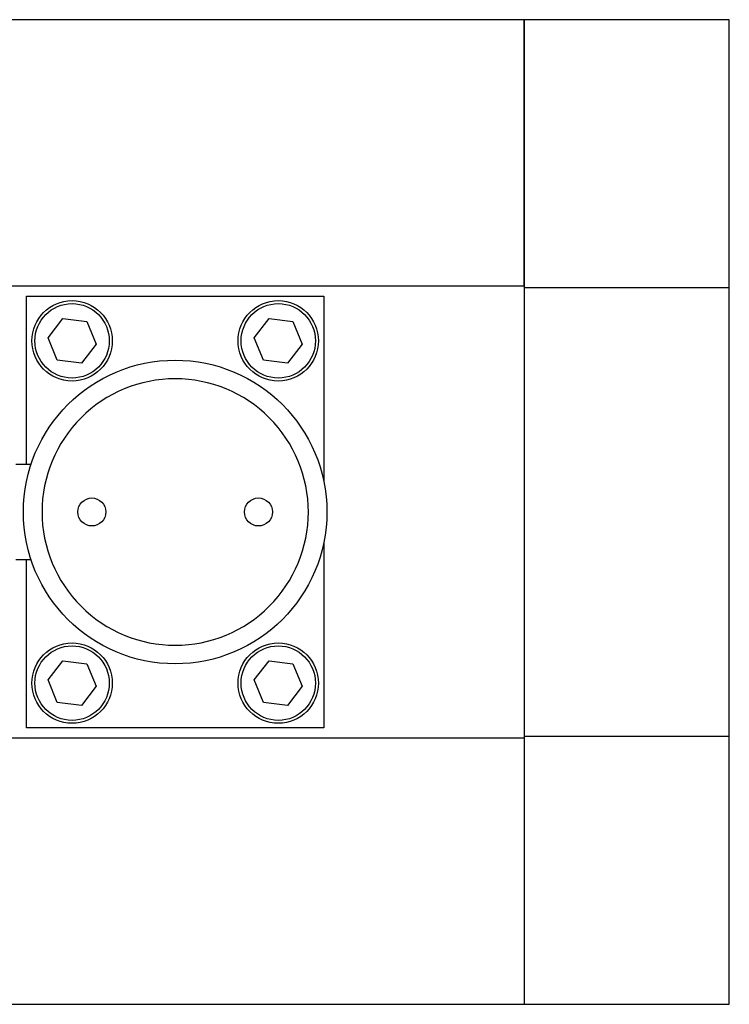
# Model space of a CAD drawing. Header units: inches. Extents: x 8.5 to 24.8, y 4.7 to 19.4.
# Tile 6 of 12: x 16.2 to 17.4, y 16.1 to 17.7. Entities that reach past the tile are written whole.
import ezdxf

# ---------------------------------------------------------------- set-up
doc = ezdxf.new("R2010")
doc.units = ezdxf.units.IN
doc.header["$MEASUREMENT"] = 0

msp = doc.modelspace()

# ---------------------------------------------------------------- linework, layer by layer
at = {"color": 7, "linetype": 'Continuous', "lineweight": 25}
for p, q in [((17.0672, 17.7261), (16.205, 17.7261)), ((17.4117, 17.7261), (17.0672, 17.7261)), ((17.0672, 17.7261), (17.0672, 17.2755)), ((17.0672, 17.2793), (17.0672, 17.7261)), ((17.4117, 17.2755), (17.4117, 17.7261)), ((16.205, 17.2793), (17.0672, 17.2793)), ((17.4117, 17.2755), (17.0672, 17.2755)), ((17.0672, 17.2755), (17.0672, 16.5231)), ((17.4117, 16.5231), (17.4117, 17.2755)), ((16.2306, 17.2618), (16.7306, 17.2618)), ((16.2306, 16.9793), (16.2306, 17.2618)), ((16.7306, 17.2618), (16.7306, 16.9495)), ((16.267, 17.192), (16.2918, 17.2243)), ((16.2918, 17.2243), (16.3322, 17.219)), ((16.3322, 17.219), (16.3478, 17.1814)), ((16.6135, 17.192), (16.6383, 17.2243)), ((16.6383, 17.2243), (16.6786, 17.219)), ((16.6786, 17.219), (16.6942, 17.1814)), ((16.2826, 17.1544), (16.267, 17.192)), ((16.3478, 17.1814), (16.323, 17.1491)), ((16.6291, 17.1544), (16.6135, 17.192)), ((16.6942, 17.1814), (16.6694, 17.1491)), ((16.323, 17.1491), (16.2826, 17.1544)), ((16.6694, 17.1491), (16.6291, 17.1544)), ((16.2382, 16.9793), (16.2131, 16.9793)), ((16.7306, 16.849), (16.7306, 16.5368)), ((16.2131, 16.8193), (16.2383, 16.8193)), ((16.2306, 16.5368), (16.2306, 16.8193)), ((16.267, 16.6172), (16.2918, 16.6495)), ((16.2918, 16.6495), (16.3322, 16.6442)), ((16.3322, 16.6442), (16.3478, 16.6066)), ((16.6135, 16.6172), (16.6383, 16.6495)), ((16.6383, 16.6495), (16.6786, 16.6442)), ((16.6786, 16.6442), (16.6942, 16.6066)), ((16.2826, 16.5796), (16.267, 16.6172)), ((16.3478, 16.6066), (16.323, 16.5743)), ((16.6291, 16.5796), (16.6135, 16.6172)), ((16.6942, 16.6066), (16.6694, 16.5743)), ((16.323, 16.5743), (16.2826, 16.5796)), ((16.6694, 16.5743), (16.6291, 16.5796)), ((16.7306, 16.5368), (16.2306, 16.5368)), ((17.0672, 16.5193), (16.205, 16.5193)), ((17.0672, 16.5231), (17.4117, 16.5231)), ((17.0672, 16.5231), (17.0672, 16.0725)), ((17.0672, 16.5193), (17.0672, 16.0725)), ((17.4117, 16.0725), (17.4117, 16.5231)), ((16.205, 16.0725), (17.0672, 16.0725)), ((17.0672, 16.0725), (17.4117, 16.0725))]:
    msp.add_line(p, q, dxfattribs=at)
for centre, radius in [((16.3074, 17.1867), 0.0675), ((16.3074, 17.1867), 0.0625), ((16.6539, 17.1867), 0.0675), ((16.6539, 17.1867), 0.0625), ((16.4806, 16.8993), 0.255), ((16.3406, 16.8993), 0.0235), ((16.6206, 16.8993), 0.0235), ((16.3074, 16.6119), 0.0675), ((16.3074, 16.6119), 0.0625), ((16.6539, 16.6119), 0.0675), ((16.6539, 16.6119), 0.0625)]:
    msp.add_circle(centre, radius, dxfattribs=at)
msp.add_open_spline([(16.2569, 16.8993), (16.2569, 16.9586), (16.2805, 17.0155), (16.3644, 17.0995), (16.4213, 17.123), (16.54, 17.123), (16.5969, 17.0995), (16.6808, 17.0155), (16.7044, 16.9586), (16.7044, 16.8399), (16.6808, 16.783), (16.5969, 16.6991), (16.54, 16.6755), (16.4213, 16.6755), (16.3644, 16.6991), (16.2805, 16.783), (16.2569, 16.8399), (16.2569, 16.8993)], degree=3, knots=[0, 0, 0, 0, 0.125, 0.125, 0.25, 0.25, 0.375, 0.375, 0.5, 0.5, 0.625, 0.625, 0.75, 0.75, 0.875, 0.875, 1, 1, 1, 1], dxfattribs=at)

doc.saveas('drawing.dxf')
